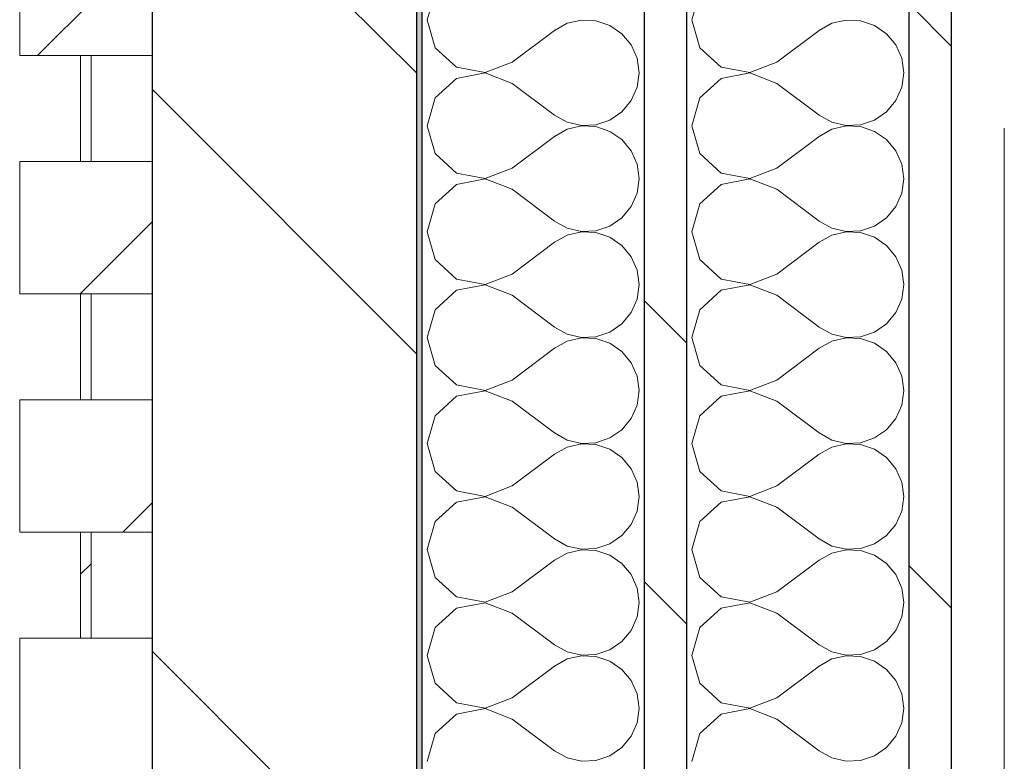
# Model space of a CAD drawing. Header units: millimetres. Extents: x 14199 to 94954, y 30513 to 87642.
# Tile 62 of 72: x 17304 to 17490, y 48570 to 48710. Entities that reach past the tile are written whole.
import ezdxf

# ---------------------------------------------------------------- set-up
doc = ezdxf.new("R2010")
doc.units = ezdxf.units.MM
doc.header["$MEASUREMENT"] = 0
doc.linetypes.add('Tirets', pattern=[229.305464, 141.111124, -88.19434])
doc.linetypes.add('Wipeout_Contour', pattern=[1000, 0, -1000])
for name, color, linetype in [('Métal _ Charpente.Charp_Couv_Bard_Métal', 7, 'Continuous'), ('Nouveau_Charpente _ Bardage.Charp_Couv_Zinc', 7, 'Continuous'), ('Nouveau_Métal _ Bardage.Charp_Couv_Bard_Métal', 7, 'Continuous')]:
    doc.layers.add(name, color=color, linetype=linetype)
pattern_1 = [(45, (0, 0), (-26.516504, 26.516504), [])]
pattern_2 = [(315, (0, 0), (79.54951, 79.54951), []), (315, (26.52, 26.52), (79.54951, 79.54951), [])]

# ---------------------------------------------------------------- blocks, each defined once
blk = doc.blocks.new('Poutre_2', base_point=(17585.35, 34328.28))
at = {"layer": 'Métal _ Charpente.Charp_Couv_Bard_Métal', "color": 251, "linetype": 'Tirets', "lineweight": 15, "true_color": 0x6a6a6a}
blk.add_line((17490.35, 47860.52), (17490.35, 48758.33), dxfattribs=at)
blk = doc.blocks.new('Mur-rideau_5')
at = {"color": 254, "linetype": 'Wipeout_Contour', "lineweight": 0, "ltscale": 206553.765835}
blk.add_wipeout([(17315.85, 48658.28), (17315.85, 48638.28), (17317.85, 48638.28), (17317.85, 48658.28)], dxfattribs=at).dxf.layer = 'Nouveau_Charpente _ Bardage.Charp_Couv_Zinc'
at = {"layer": 'Nouveau_Charpente _ Bardage.Charp_Couv_Zinc', "linetype": 'Continuous', "lineweight": 15}
h = blk.add_hatch(dxfattribs=at)
h.set_pattern_fill('Bois_massif', color=30, style=0, pattern_type=2)
h.set_pattern_definition(pattern_1)
h.paths.add_polyline_path([(17315.85, 48658.28), (17315.85, 48638.28), (17317.85, 48638.28), (17317.85, 48658.28)])
at = {"layer": 'Nouveau_Charpente _ Bardage.Charp_Couv_Zinc', "color": 33, "linetype": 'Continuous', "lineweight": 15, "true_color": 0xc1976c, "flags": 128}
blk.add_lwpolyline([(17315.85, 48658.28), (17317.85, 48658.28), (17317.85, 48638.28), (17315.85, 48638.28)], close=True, dxfattribs=at)
at = {"color": 254, "linetype": 'Wipeout_Contour', "lineweight": 0, "ltscale": 206638.561937}
blk.add_wipeout([(17304.35, 48683.28), (17304.35, 48658.28), (17329.35, 48658.28), (17329.35, 48683.28)], dxfattribs=at).dxf.layer = 'Nouveau_Charpente _ Bardage.Charp_Couv_Zinc'
at = {"color": 254, "linetype": 'Wipeout_Contour', "lineweight": 0, "ltscale": 206468.984964}
blk.add_wipeout([(17304.35, 48638.28), (17304.35, 48613.28), (17329.35, 48613.28), (17329.35, 48638.28)], dxfattribs=at).dxf.layer = 'Nouveau_Charpente _ Bardage.Charp_Couv_Zinc'
at = {"layer": 'Nouveau_Charpente _ Bardage.Charp_Couv_Zinc', "linetype": 'Continuous', "lineweight": 15}
h = blk.add_hatch(dxfattribs=at)
h.set_pattern_fill('Bois_massif', color=30, style=0, pattern_type=2)
h.set_pattern_definition(pattern_1)
h.paths.add_polyline_path([(17304.35, 48683.28), (17304.35, 48658.28), (17329.35, 48658.28), (17329.35, 48683.28)])
h = blk.add_hatch(dxfattribs=at)
h.set_pattern_fill('Bois_massif', color=30, style=0, pattern_type=2)
h.set_pattern_definition(pattern_1)
h.paths.add_polyline_path([(17304.35, 48638.28), (17304.35, 48613.28), (17329.35, 48613.28), (17329.35, 48638.28)])
at = {"layer": 'Nouveau_Charpente _ Bardage.Charp_Couv_Zinc', "color": 33, "linetype": 'Continuous', "lineweight": 15, "true_color": 0xc1976c, "flags": 128}
for points in [[(17304.35, 48683.28), (17329.35, 48683.28), (17329.35, 48658.28), (17304.35, 48658.28)], [(17304.35, 48638.28), (17329.35, 48638.28), (17329.35, 48613.28), (17304.35, 48613.28)]]:
    blk.add_lwpolyline(points, close=True, dxfattribs=at)
at = {"color": 254, "linetype": 'Wipeout_Contour', "lineweight": 0, "ltscale": 206723.351626}
blk.add_wipeout([(17315.85, 48703.28), (17315.85, 48683.28), (17317.85, 48683.28), (17317.85, 48703.28)], dxfattribs=at).dxf.layer = 'Nouveau_Charpente _ Bardage.Charp_Couv_Zinc'
at = {"color": 254, "linetype": 'Wipeout_Contour', "lineweight": 0, "ltscale": 206384.197684}
blk.add_wipeout([(17315.85, 48613.28), (17315.85, 48593.28), (17317.85, 48593.28), (17317.85, 48613.28)], dxfattribs=at).dxf.layer = 'Nouveau_Charpente _ Bardage.Charp_Couv_Zinc'
at = {"layer": 'Nouveau_Charpente _ Bardage.Charp_Couv_Zinc', "linetype": 'Continuous', "lineweight": 15}
h = blk.add_hatch(dxfattribs=at)
h.set_pattern_fill('Bois_massif', color=30, style=0, pattern_type=2)
h.set_pattern_definition(pattern_1)
h.paths.add_polyline_path([(17315.85, 48703.28), (17315.85, 48683.28), (17317.85, 48683.28), (17317.85, 48703.28)])
h = blk.add_hatch(dxfattribs=at)
h.set_pattern_fill('Bois_massif', color=30, style=0, pattern_type=2)
h.set_pattern_definition(pattern_1)
h.paths.add_polyline_path([(17315.85, 48613.28), (17315.85, 48593.28), (17317.85, 48593.28), (17317.85, 48613.28)])
at = {"layer": 'Nouveau_Charpente _ Bardage.Charp_Couv_Zinc', "color": 33, "linetype": 'Continuous', "lineweight": 15, "true_color": 0xc1976c, "flags": 128}
for points in [[(17315.85, 48703.28), (17317.85, 48703.28), (17317.85, 48683.28), (17315.85, 48683.28)], [(17315.85, 48613.28), (17317.85, 48613.28), (17317.85, 48593.28), (17315.85, 48593.28)]]:
    blk.add_lwpolyline(points, close=True, dxfattribs=at)
at = {"color": 254, "linetype": 'Wipeout_Contour', "lineweight": 0, "ltscale": 206808.156528}
blk.add_wipeout([(17304.35, 48728.28), (17304.35, 48703.28), (17329.35, 48703.28), (17329.35, 48728.28)], dxfattribs=at).dxf.layer = 'Nouveau_Charpente _ Bardage.Charp_Couv_Zinc'
at = {"color": 254, "linetype": 'Wipeout_Contour', "lineweight": 0, "ltscale": 206299.425653}
blk.add_wipeout([(17304.35, 48593.28), (17304.35, 48568.28), (17329.35, 48568.28), (17329.35, 48593.28)], dxfattribs=at).dxf.layer = 'Nouveau_Charpente _ Bardage.Charp_Couv_Zinc'
at = {"layer": 'Nouveau_Charpente _ Bardage.Charp_Couv_Zinc', "linetype": 'Continuous', "lineweight": 15}
h = blk.add_hatch(dxfattribs=at)
h.set_pattern_fill('Bois_massif', color=30, style=0, pattern_type=2)
h.set_pattern_definition(pattern_1)
h.paths.add_polyline_path([(17304.35, 48728.28), (17304.35, 48703.28), (17329.35, 48703.28), (17329.35, 48728.28)])
h = blk.add_hatch(dxfattribs=at)
h.set_pattern_fill('Bois_massif', color=30, style=0, pattern_type=2)
h.set_pattern_definition(pattern_1)
h.paths.add_polyline_path([(17304.35, 48593.28), (17304.35, 48568.28), (17329.35, 48568.28), (17329.35, 48593.28)])
at = {"layer": 'Nouveau_Charpente _ Bardage.Charp_Couv_Zinc', "color": 33, "linetype": 'Continuous', "lineweight": 15, "true_color": 0xc1976c, "flags": 128}
for points in [[(17304.35, 48728.28), (17329.35, 48728.28), (17329.35, 48703.28), (17304.35, 48703.28)], [(17304.35, 48593.28), (17329.35, 48593.28), (17329.35, 48568.28), (17304.35, 48568.28)]]:
    blk.add_lwpolyline(points, close=True, dxfattribs=at)
blk = doc.blocks.new('*X261')
at = {"layer": 'Nouveau_Métal _ Bardage.Charp_Couv_Bard_Métal', "color": 2, "linetype": 'Continuous', "lineweight": 15, "true_color": 0xfee600}
for p, q in [((17432.84, 48715.26), (17431.35, 48710)), ((17431.35, 48710), (17432.84, 48704.74)), ((17460.45, 48709.96), (17457.76, 48709.34)), ((17463.21, 48709.83), (17460.45, 48709.96)), ((17465.82, 48708.94), (17463.21, 48709.83)), ((17447.35, 48702), (17455.35, 48708)), ((17457.76, 48709.34), (17455.35, 48708)), ((17468.09, 48707.38), (17465.82, 48708.94)), ((17469.85, 48705.26), (17468.09, 48707.38)), ((17432.84, 48704.74), (17436.88, 48701.06)), ((17470.97, 48702.73), (17469.85, 48705.26)), ((17471.35, 48700), (17470.97, 48702.73)), ((17436.88, 48701.06), (17442.25, 48700.04)), ((17442.25, 48700.04), (17447.35, 48702)), ((17436.88, 48698.94), (17432.84, 48695.26)), ((17442.25, 48699.96), (17436.88, 48698.94)), ((17447.35, 48698), (17442.25, 48699.96)), ((17470.97, 48697.27), (17471.35, 48700)), ((17447.35, 48698), (17455.35, 48692)), ((17469.85, 48694.74), (17470.97, 48697.27)), ((17432.84, 48695.26), (17431.35, 48690)), ((17468.09, 48692.62), (17469.85, 48694.74)), ((17455.35, 48692), (17457.76, 48690.66)), ((17465.82, 48691.06), (17468.09, 48692.62)), ((17431.35, 48690), (17432.84, 48684.74)), ((17457.76, 48689.34), (17455.35, 48688)), ((17457.76, 48690.66), (17460.45, 48690.04)), ((17460.45, 48689.96), (17457.76, 48689.34)), ((17460.45, 48690.04), (17463.21, 48690.17)), ((17463.21, 48689.83), (17460.45, 48689.96)), ((17463.21, 48690.17), (17465.82, 48691.06)), ((17465.82, 48688.94), (17463.21, 48689.83)), ((17447.35, 48682), (17455.35, 48688)), ((17468.09, 48687.38), (17465.82, 48688.94)), ((17469.85, 48685.26), (17468.09, 48687.38)), ((17432.84, 48684.74), (17436.88, 48681.06)), ((17470.97, 48682.73), (17469.85, 48685.26)), ((17442.25, 48680.04), (17447.35, 48682)), ((17471.35, 48680), (17470.97, 48682.73)), ((17436.88, 48681.06), (17442.25, 48680.04)), ((17442.25, 48679.96), (17436.88, 48678.94)), ((17447.35, 48678), (17442.25, 48679.96)), ((17470.97, 48677.27), (17471.35, 48680)), ((17436.88, 48678.94), (17432.84, 48675.26)), ((17447.35, 48678), (17455.35, 48672)), ((17469.85, 48674.74), (17470.97, 48677.27)), ((17432.84, 48675.26), (17431.35, 48670)), ((17468.09, 48672.62), (17469.85, 48674.74)), ((17465.82, 48671.06), (17468.09, 48672.62)), ((17455.35, 48672), (17457.76, 48670.66)), ((17457.76, 48670.66), (17460.45, 48670.04)), ((17463.21, 48670.17), (17465.82, 48671.06)), ((17431.35, 48670), (17432.84, 48664.74)), ((17457.76, 48669.34), (17455.35, 48668)), ((17460.45, 48669.96), (17457.76, 48669.34)), ((17460.45, 48670.04), (17463.21, 48670.17)), ((17463.21, 48669.83), (17460.45, 48669.96)), ((17465.82, 48668.94), (17463.21, 48669.83)), ((17468.09, 48667.38), (17465.82, 48668.94)), ((17447.35, 48662), (17455.35, 48668)), ((17469.85, 48665.26), (17468.09, 48667.38)), ((17470.97, 48662.73), (17469.85, 48665.26)), ((17432.84, 48664.74), (17436.88, 48661.06)), ((17442.25, 48660.04), (17447.35, 48662)), ((17471.35, 48660), (17470.97, 48662.73)), ((17436.88, 48661.06), (17442.25, 48660.04)), ((17442.25, 48659.96), (17436.88, 48658.94)), ((17447.35, 48658), (17442.25, 48659.96)), ((17470.97, 48657.27), (17471.35, 48660)), ((17436.88, 48658.94), (17432.84, 48655.26)), ((17447.35, 48658), (17455.35, 48652)), ((17469.85, 48654.74), (17470.97, 48657.27)), ((17432.84, 48655.26), (17431.35, 48650)), ((17468.09, 48652.62), (17469.85, 48654.74)), ((17465.82, 48651.06), (17468.09, 48652.62)), ((17455.35, 48652), (17457.76, 48650.66)), ((17457.76, 48650.66), (17460.45, 48650.04)), ((17460.45, 48650.04), (17463.21, 48650.17)), ((17463.21, 48650.17), (17465.82, 48651.06)), ((17431.35, 48650), (17432.84, 48644.74)), ((17457.76, 48649.34), (17455.35, 48648)), ((17460.45, 48649.96), (17457.76, 48649.34)), ((17463.21, 48649.83), (17460.45, 48649.96)), ((17465.82, 48648.94), (17463.21, 48649.83)), ((17468.09, 48647.38), (17465.82, 48648.94)), ((17447.35, 48642), (17455.35, 48648)), ((17469.85, 48645.26), (17468.09, 48647.38)), ((17432.84, 48644.74), (17436.88, 48641.06)), ((17470.97, 48642.73), (17469.85, 48645.26)), ((17471.35, 48640), (17470.97, 48642.73)), ((17436.88, 48641.06), (17442.25, 48640.04)), ((17442.25, 48640.04), (17447.35, 48642)), ((17442.25, 48639.96), (17436.88, 48638.94)), ((17447.35, 48638), (17442.25, 48639.96)), ((17470.97, 48637.27), (17471.35, 48640)), ((17436.88, 48638.94), (17432.84, 48635.26)), ((17447.35, 48638), (17455.35, 48632)), ((17469.85, 48634.74), (17470.97, 48637.27)), ((17432.84, 48635.26), (17431.35, 48630)), ((17468.09, 48632.62), (17469.85, 48634.74)), ((17455.35, 48632), (17457.76, 48630.66)), ((17465.82, 48631.06), (17468.09, 48632.62)), ((17431.35, 48630), (17432.84, 48624.74)), ((17457.76, 48630.66), (17460.45, 48630.04)), ((17460.45, 48629.96), (17457.76, 48629.34)), ((17460.45, 48630.04), (17463.21, 48630.17)), ((17463.21, 48629.83), (17460.45, 48629.96)), ((17463.21, 48630.17), (17465.82, 48631.06)), ((17465.82, 48628.94), (17463.21, 48629.83)), ((17447.35, 48622), (17455.35, 48628)), ((17457.76, 48629.34), (17455.35, 48628)), ((17468.09, 48627.38), (17465.82, 48628.94)), ((17469.85, 48625.26), (17468.09, 48627.38)), ((17432.84, 48624.74), (17436.88, 48621.06)), ((17470.97, 48622.73), (17469.85, 48625.26)), ((17471.35, 48620), (17470.97, 48622.73)), ((17436.88, 48621.06), (17442.25, 48620.04)), ((17442.25, 48620.04), (17447.35, 48622)), ((17436.88, 48618.94), (17432.84, 48615.26)), ((17442.25, 48619.96), (17436.88, 48618.94)), ((17447.35, 48618), (17442.25, 48619.96)), ((17470.97, 48617.27), (17471.35, 48620)), ((17447.35, 48618), (17455.35, 48612)), ((17469.85, 48614.74), (17470.97, 48617.27)), ((17432.84, 48615.26), (17431.35, 48610)), ((17468.09, 48612.62), (17469.85, 48614.74)), ((17455.35, 48612), (17457.76, 48610.66)), ((17465.82, 48611.06), (17468.09, 48612.62)), ((17431.35, 48610), (17432.84, 48604.74)), ((17457.76, 48609.34), (17455.35, 48608)), ((17457.76, 48610.66), (17460.45, 48610.04)), ((17460.45, 48609.96), (17457.76, 48609.34)), ((17460.45, 48610.04), (17463.21, 48610.17)), ((17463.21, 48609.83), (17460.45, 48609.96)), ((17463.21, 48610.17), (17465.82, 48611.06)), ((17465.82, 48608.94), (17463.21, 48609.83)), ((17447.35, 48602), (17455.35, 48608)), ((17468.09, 48607.38), (17465.82, 48608.94)), ((17469.85, 48605.26), (17468.09, 48607.38)), ((17432.84, 48604.74), (17436.88, 48601.06)), ((17470.97, 48602.73), (17469.85, 48605.26)), ((17442.25, 48600.04), (17447.35, 48602)), ((17471.35, 48600), (17470.97, 48602.73)), ((17436.88, 48601.06), (17442.25, 48600.04)), ((17442.25, 48599.96), (17436.88, 48598.94)), ((17447.35, 48598), (17442.25, 48599.96)), ((17470.97, 48597.27), (17471.35, 48600)), ((17436.88, 48598.94), (17432.84, 48595.26)), ((17447.35, 48598), (17455.35, 48592)), ((17469.85, 48594.74), (17470.97, 48597.27)), ((17432.84, 48595.26), (17431.35, 48590)), ((17468.09, 48592.62), (17469.85, 48594.74)), ((17465.82, 48591.06), (17468.09, 48592.62)), ((17455.35, 48592), (17457.76, 48590.66)), ((17457.76, 48590.66), (17460.45, 48590.04)), ((17463.21, 48590.17), (17465.82, 48591.06)), ((17431.35, 48590), (17432.84, 48584.74)), ((17457.76, 48589.34), (17455.35, 48588)), ((17460.45, 48589.96), (17457.76, 48589.34)), ((17460.45, 48590.04), (17463.21, 48590.17)), ((17463.21, 48589.83), (17460.45, 48589.96)), ((17465.82, 48588.94), (17463.21, 48589.83)), ((17468.09, 48587.38), (17465.82, 48588.94)), ((17447.35, 48582), (17455.35, 48588)), ((17469.85, 48585.26), (17468.09, 48587.38)), ((17470.97, 48582.73), (17469.85, 48585.26)), ((17432.84, 48584.74), (17436.88, 48581.06)), ((17442.25, 48580.04), (17447.35, 48582)), ((17471.35, 48580), (17470.97, 48582.73)), ((17436.88, 48581.06), (17442.25, 48580.04)), ((17442.25, 48579.96), (17436.88, 48578.94)), ((17447.35, 48578), (17442.25, 48579.96)), ((17470.97, 48577.27), (17471.35, 48580)), ((17436.88, 48578.94), (17432.84, 48575.26)), ((17447.35, 48578), (17455.35, 48572)), ((17469.85, 48574.74), (17470.97, 48577.27)), ((17432.84, 48575.26), (17431.35, 48570)), ((17468.09, 48572.62), (17469.85, 48574.74)), ((17465.82, 48571.06), (17468.09, 48572.62)), ((17455.35, 48572), (17457.76, 48570.66)), ((17457.76, 48570.66), (17460.45, 48570.04)), ((17463.21, 48570.17), (17465.82, 48571.06)), ((17460.45, 48570.04), (17463.21, 48570.17))]:
    blk.add_line(p, q, dxfattribs=at)
blk = doc.blocks.new('*X266')
at = {"layer": 'Nouveau_Métal _ Bardage.Charp_Couv_Bard_Métal', "color": 2, "linetype": 'Continuous', "lineweight": 15, "true_color": 0xfee600}
for p, q in [((17382.84, 48715.26), (17381.35, 48710)), ((17381.35, 48710), (17382.84, 48704.74)), ((17410.45, 48709.96), (17407.76, 48709.34)), ((17413.21, 48709.83), (17410.45, 48709.96)), ((17415.82, 48708.94), (17413.21, 48709.83)), ((17397.35, 48702), (17405.35, 48708)), ((17407.76, 48709.34), (17405.35, 48708)), ((17418.09, 48707.38), (17415.82, 48708.94)), ((17419.85, 48705.26), (17418.09, 48707.38)), ((17382.84, 48704.74), (17386.88, 48701.06)), ((17420.97, 48702.73), (17419.85, 48705.26)), ((17421.35, 48700), (17420.97, 48702.73)), ((17386.88, 48701.06), (17392.25, 48700.04)), ((17392.25, 48700.04), (17397.35, 48702)), ((17386.88, 48698.94), (17382.84, 48695.26)), ((17392.25, 48699.96), (17386.88, 48698.94)), ((17397.35, 48698), (17392.25, 48699.96)), ((17420.97, 48697.27), (17421.35, 48700)), ((17397.35, 48698), (17405.35, 48692)), ((17419.85, 48694.74), (17420.97, 48697.27)), ((17382.84, 48695.26), (17381.35, 48690)), ((17418.09, 48692.62), (17419.85, 48694.74)), ((17405.35, 48692), (17407.76, 48690.66)), ((17415.82, 48691.06), (17418.09, 48692.62)), ((17381.35, 48690), (17382.84, 48684.74)), ((17407.76, 48689.34), (17405.35, 48688)), ((17407.76, 48690.66), (17410.45, 48690.04)), ((17410.45, 48689.96), (17407.76, 48689.34)), ((17410.45, 48690.04), (17413.21, 48690.17)), ((17413.21, 48689.83), (17410.45, 48689.96)), ((17413.21, 48690.17), (17415.82, 48691.06)), ((17415.82, 48688.94), (17413.21, 48689.83)), ((17397.35, 48682), (17405.35, 48688)), ((17418.09, 48687.38), (17415.82, 48688.94)), ((17419.85, 48685.26), (17418.09, 48687.38)), ((17382.84, 48684.74), (17386.88, 48681.06)), ((17420.97, 48682.73), (17419.85, 48685.26)), ((17392.25, 48680.04), (17397.35, 48682)), ((17421.35, 48680), (17420.97, 48682.73)), ((17386.88, 48681.06), (17392.25, 48680.04)), ((17392.25, 48679.96), (17386.88, 48678.94)), ((17397.35, 48678), (17392.25, 48679.96)), ((17420.97, 48677.27), (17421.35, 48680)), ((17386.88, 48678.94), (17382.84, 48675.26)), ((17397.35, 48678), (17405.35, 48672)), ((17419.85, 48674.74), (17420.97, 48677.27)), ((17382.84, 48675.26), (17381.35, 48670)), ((17418.09, 48672.62), (17419.85, 48674.74)), ((17415.82, 48671.06), (17418.09, 48672.62)), ((17405.35, 48672), (17407.76, 48670.66)), ((17407.76, 48670.66), (17410.45, 48670.04)), ((17413.21, 48670.17), (17415.82, 48671.06)), ((17381.35, 48670), (17382.84, 48664.74)), ((17407.76, 48669.34), (17405.35, 48668)), ((17410.45, 48669.96), (17407.76, 48669.34)), ((17410.45, 48670.04), (17413.21, 48670.17)), ((17413.21, 48669.83), (17410.45, 48669.96)), ((17415.82, 48668.94), (17413.21, 48669.83)), ((17418.09, 48667.38), (17415.82, 48668.94)), ((17397.35, 48662), (17405.35, 48668)), ((17419.85, 48665.26), (17418.09, 48667.38)), ((17420.97, 48662.73), (17419.85, 48665.26)), ((17382.84, 48664.74), (17386.88, 48661.06)), ((17392.25, 48660.04), (17397.35, 48662)), ((17421.35, 48660), (17420.97, 48662.73)), ((17386.88, 48661.06), (17392.25, 48660.04)), ((17392.25, 48659.96), (17386.88, 48658.94)), ((17397.35, 48658), (17392.25, 48659.96)), ((17420.97, 48657.27), (17421.35, 48660)), ((17386.88, 48658.94), (17382.84, 48655.26)), ((17397.35, 48658), (17405.35, 48652)), ((17419.85, 48654.74), (17420.97, 48657.27)), ((17382.84, 48655.26), (17381.35, 48650)), ((17418.09, 48652.62), (17419.85, 48654.74)), ((17415.82, 48651.06), (17418.09, 48652.62)), ((17405.35, 48652), (17407.76, 48650.66)), ((17407.76, 48650.66), (17410.45, 48650.04)), ((17410.45, 48650.04), (17413.21, 48650.17)), ((17413.21, 48650.17), (17415.82, 48651.06)), ((17381.35, 48650), (17382.84, 48644.74)), ((17407.76, 48649.34), (17405.35, 48648)), ((17410.45, 48649.96), (17407.76, 48649.34)), ((17413.21, 48649.83), (17410.45, 48649.96)), ((17415.82, 48648.94), (17413.21, 48649.83)), ((17418.09, 48647.38), (17415.82, 48648.94)), ((17397.35, 48642), (17405.35, 48648)), ((17419.85, 48645.26), (17418.09, 48647.38)), ((17382.84, 48644.74), (17386.88, 48641.06)), ((17420.97, 48642.73), (17419.85, 48645.26)), ((17421.35, 48640), (17420.97, 48642.73)), ((17386.88, 48641.06), (17392.25, 48640.04)), ((17392.25, 48640.04), (17397.35, 48642)), ((17392.25, 48639.96), (17386.88, 48638.94)), ((17397.35, 48638), (17392.25, 48639.96)), ((17420.97, 48637.27), (17421.35, 48640)), ((17386.88, 48638.94), (17382.84, 48635.26)), ((17397.35, 48638), (17405.35, 48632)), ((17419.85, 48634.74), (17420.97, 48637.27)), ((17382.84, 48635.26), (17381.35, 48630)), ((17418.09, 48632.62), (17419.85, 48634.74)), ((17405.35, 48632), (17407.76, 48630.66)), ((17415.82, 48631.06), (17418.09, 48632.62)), ((17381.35, 48630), (17382.84, 48624.74)), ((17407.76, 48630.66), (17410.45, 48630.04)), ((17410.45, 48629.96), (17407.76, 48629.34)), ((17410.45, 48630.04), (17413.21, 48630.17)), ((17413.21, 48629.83), (17410.45, 48629.96)), ((17413.21, 48630.17), (17415.82, 48631.06)), ((17415.82, 48628.94), (17413.21, 48629.83)), ((17397.35, 48622), (17405.35, 48628)), ((17407.76, 48629.34), (17405.35, 48628)), ((17418.09, 48627.38), (17415.82, 48628.94)), ((17419.85, 48625.26), (17418.09, 48627.38)), ((17382.84, 48624.74), (17386.88, 48621.06)), ((17420.97, 48622.73), (17419.85, 48625.26)), ((17421.35, 48620), (17420.97, 48622.73)), ((17386.88, 48621.06), (17392.25, 48620.04)), ((17392.25, 48620.04), (17397.35, 48622)), ((17386.88, 48618.94), (17382.84, 48615.26)), ((17392.25, 48619.96), (17386.88, 48618.94)), ((17397.35, 48618), (17392.25, 48619.96)), ((17420.97, 48617.27), (17421.35, 48620)), ((17397.35, 48618), (17405.35, 48612)), ((17419.85, 48614.74), (17420.97, 48617.27)), ((17382.84, 48615.26), (17381.35, 48610)), ((17418.09, 48612.62), (17419.85, 48614.74)), ((17405.35, 48612), (17407.76, 48610.66)), ((17415.82, 48611.06), (17418.09, 48612.62)), ((17381.35, 48610), (17382.84, 48604.74)), ((17407.76, 48609.34), (17405.35, 48608)), ((17407.76, 48610.66), (17410.45, 48610.04)), ((17410.45, 48609.96), (17407.76, 48609.34)), ((17410.45, 48610.04), (17413.21, 48610.17)), ((17413.21, 48609.83), (17410.45, 48609.96)), ((17413.21, 48610.17), (17415.82, 48611.06)), ((17415.82, 48608.94), (17413.21, 48609.83)), ((17397.35, 48602), (17405.35, 48608)), ((17418.09, 48607.38), (17415.82, 48608.94)), ((17419.85, 48605.26), (17418.09, 48607.38)), ((17382.84, 48604.74), (17386.88, 48601.06)), ((17420.97, 48602.73), (17419.85, 48605.26)), ((17392.25, 48600.04), (17397.35, 48602)), ((17421.35, 48600), (17420.97, 48602.73)), ((17386.88, 48601.06), (17392.25, 48600.04)), ((17392.25, 48599.96), (17386.88, 48598.94)), ((17397.35, 48598), (17392.25, 48599.96)), ((17420.97, 48597.27), (17421.35, 48600)), ((17386.88, 48598.94), (17382.84, 48595.26)), ((17397.35, 48598), (17405.35, 48592)), ((17419.85, 48594.74), (17420.97, 48597.27)), ((17382.84, 48595.26), (17381.35, 48590)), ((17418.09, 48592.62), (17419.85, 48594.74)), ((17415.82, 48591.06), (17418.09, 48592.62)), ((17405.35, 48592), (17407.76, 48590.66)), ((17407.76, 48590.66), (17410.45, 48590.04)), ((17413.21, 48590.17), (17415.82, 48591.06)), ((17381.35, 48590), (17382.84, 48584.74)), ((17407.76, 48589.34), (17405.35, 48588)), ((17410.45, 48589.96), (17407.76, 48589.34)), ((17410.45, 48590.04), (17413.21, 48590.17)), ((17413.21, 48589.83), (17410.45, 48589.96)), ((17415.82, 48588.94), (17413.21, 48589.83)), ((17418.09, 48587.38), (17415.82, 48588.94)), ((17397.35, 48582), (17405.35, 48588)), ((17419.85, 48585.26), (17418.09, 48587.38)), ((17420.97, 48582.73), (17419.85, 48585.26)), ((17382.84, 48584.74), (17386.88, 48581.06)), ((17392.25, 48580.04), (17397.35, 48582)), ((17421.35, 48580), (17420.97, 48582.73)), ((17386.88, 48581.06), (17392.25, 48580.04)), ((17392.25, 48579.96), (17386.88, 48578.94)), ((17397.35, 48578), (17392.25, 48579.96)), ((17420.97, 48577.27), (17421.35, 48580)), ((17386.88, 48578.94), (17382.84, 48575.26)), ((17397.35, 48578), (17405.35, 48572)), ((17419.85, 48574.74), (17420.97, 48577.27)), ((17382.84, 48575.26), (17381.35, 48570)), ((17418.09, 48572.62), (17419.85, 48574.74)), ((17415.82, 48571.06), (17418.09, 48572.62)), ((17405.35, 48572), (17407.76, 48570.66)), ((17407.76, 48570.66), (17410.45, 48570.04)), ((17413.21, 48570.17), (17415.82, 48571.06)), ((17410.45, 48570.04), (17413.21, 48570.17))]:
    blk.add_line(p, q, dxfattribs=at)
blk = doc.blocks.new('*X271')
at = {"layer": 'Nouveau_Métal _ Bardage.Charp_Couv_Bard_Métal', "linetype": 'Continuous', "lineweight": 15, "true_color": 0xc1976c}
blk.add_hatch(color=33, dxfattribs=at).paths.add_polyline_path([(17379.35, 49738.28), (17379.35, 47818.28), (17380.35, 47818.28), (17380.35, 49738.28)])
blk = doc.blocks.new('Mur_5', base_point=(17480.35, 33778.28))
at = {"color": 254, "linetype": 'Wipeout_Contour', "lineweight": 0, "ltscale": 207262.082642}
blk.add_wipeout([(17472.35, 49738.28), (17472.35, 47818.28), (17480.35, 47818.28), (17480.35, 49738.28)], dxfattribs=at).dxf.layer = 'Nouveau_Métal _ Bardage.Charp_Couv_Bard_Métal'
at = {"layer": 'Nouveau_Métal _ Bardage.Charp_Couv_Bard_Métal', "linetype": 'Continuous', "lineweight": 15, "true_color": 0x2e45b3}
h = blk.add_hatch(dxfattribs=at)
h.set_pattern_fill('Acier', color=175, style=0, pattern_type=2)
h.set_pattern_definition(pattern_2)
h.paths.add_polyline_path([(17472.35, 49738.28), (17472.35, 47818.28), (17480.35, 47818.28), (17480.35, 49738.28)])
at = {"layer": 'Nouveau_Métal _ Bardage.Charp_Couv_Bard_Métal', "color": 7, "linetype": 'Continuous', "lineweight": 25, "flags": 128}
blk.add_lwpolyline([(17480.35, 47818.28), (17480.35, 49738.28)], dxfattribs=at)
at = {"color": 254, "linetype": 'Wipeout_Contour', "lineweight": 0, "ltscale": 207228.380168}
blk.add_wipeout([(17430.35, 49738.28), (17430.35, 47818.28), (17472.35, 47818.28), (17472.35, 49738.28)], dxfattribs=at).dxf.layer = 'Nouveau_Métal _ Bardage.Charp_Couv_Bard_Métal'
at = {"layer": 'Nouveau_Métal _ Bardage.Charp_Couv_Bard_Métal', "color": 7, "linetype": 'Continuous', "lineweight": 25}
blk.add_line((17472.35, 47818.28), (17472.35, 49738.28), dxfattribs=at)
at = {"layer": 'Nouveau_Métal _ Bardage.Charp_Couv_Bard_Métal', "color": 7, "lineweight": 40}
blk.add_blockref('*X261', (0, 0), dxfattribs=at)
at = {"color": 254, "linetype": 'Wipeout_Contour', "lineweight": 0, "ltscale": 207194.691578}
blk.add_wipeout([(17422.35, 49738.28), (17422.35, 47818.28), (17430.35, 47818.28), (17430.35, 49738.28)], dxfattribs=at).dxf.layer = 'Nouveau_Métal _ Bardage.Charp_Couv_Bard_Métal'
at = {"layer": 'Nouveau_Métal _ Bardage.Charp_Couv_Bard_Métal', "linetype": 'Continuous', "lineweight": 15, "true_color": 0x2e45b3}
h = blk.add_hatch(dxfattribs=at)
h.set_pattern_fill('Acier', color=175, style=0, pattern_type=2)
h.set_pattern_definition(pattern_2)
h.paths.add_polyline_path([(17422.35, 49738.28), (17422.35, 47818.28), (17430.35, 47818.28), (17430.35, 49738.28)])
at = {"layer": 'Nouveau_Métal _ Bardage.Charp_Couv_Bard_Métal', "color": 7, "linetype": 'Continuous', "lineweight": 25}
blk.add_line((17430.35, 47818.28), (17430.35, 49738.28), dxfattribs=at)
at = {"color": 254, "linetype": 'Wipeout_Contour', "lineweight": 0, "ltscale": 207161.074945}
blk.add_wipeout([(17380.35, 49738.28), (17380.35, 47818.28), (17422.35, 47818.28), (17422.35, 49738.28)], dxfattribs=at).dxf.layer = 'Nouveau_Métal _ Bardage.Charp_Couv_Bard_Métal'
at = {"layer": 'Nouveau_Métal _ Bardage.Charp_Couv_Bard_Métal', "color": 7, "linetype": 'Continuous', "lineweight": 25}
blk.add_line((17422.35, 47818.28), (17422.35, 49738.28), dxfattribs=at)
at = {"layer": 'Nouveau_Métal _ Bardage.Charp_Couv_Bard_Métal', "color": 7, "lineweight": 40}
blk.add_blockref('*X266', (0, 0), dxfattribs=at)
at = {"color": 254, "linetype": 'Wipeout_Contour', "lineweight": 0, "ltscale": 207132.171129}
blk.add_wipeout([(17379.35, 49738.28), (17379.35, 47818.28), (17380.35, 47818.28), (17380.35, 49738.28)], dxfattribs=at).dxf.layer = 'Nouveau_Métal _ Bardage.Charp_Couv_Bard_Métal'
at = {"layer": 'Nouveau_Métal _ Bardage.Charp_Couv_Bard_Métal', "color": 7, "linetype": 'Continuous', "lineweight": 25}
blk.add_line((17380.35, 47818.28), (17380.35, 49738.28), dxfattribs=at)
at = {"layer": 'Nouveau_Métal _ Bardage.Charp_Couv_Bard_Métal', "color": 7, "lineweight": 40}
blk.add_blockref('*X271', (0, 0), dxfattribs=at)
at = {"color": 254, "linetype": 'Wipeout_Contour', "lineweight": 0, "ltscale": 207097.970116}
blk.add_wipeout([(17379.35, 49738.28), (17329.35, 49738.28), (17329.35, 47818.28), (17379.35, 47818.28)], dxfattribs=at).dxf.layer = 'Nouveau_Métal _ Bardage.Charp_Couv_Bard_Métal'
at = {"layer": 'Nouveau_Métal _ Bardage.Charp_Couv_Bard_Métal', "linetype": 'Continuous', "lineweight": 15, "true_color": 0x2e45b3}
h = blk.add_hatch(dxfattribs=at)
h.set_pattern_fill('Acier', color=175, style=0, pattern_type=2)
h.set_pattern_definition(pattern_2)
h.paths.add_polyline_path([(17379.35, 49738.28), (17329.35, 49738.28), (17329.35, 47818.28), (17379.35, 47818.28)])
at = {"layer": 'Nouveau_Métal _ Bardage.Charp_Couv_Bard_Métal', "color": 7, "linetype": 'Continuous', "lineweight": 25}
blk.add_line((17379.35, 47818.28), (17379.35, 49738.28), dxfattribs=at)
at = {"layer": 'Nouveau_Métal _ Bardage.Charp_Couv_Bard_Métal', "color": 7, "linetype": 'Continuous', "lineweight": 25, "flags": 128}
blk.add_lwpolyline([(17329.35, 49738.28), (17329.35, 47818.28)], dxfattribs=at)

msp = doc.modelspace()

# ---------------------------------------------------------------- block references
at = {"layer": 'Métal _ Charpente.Charp_Couv_Bard_Métal', "color": 251, "lineweight": 15, "true_color": 0x6a6a6a}
msp.add_blockref('Poutre_2', (17585.35, 34328.28), dxfattribs=at)
at = {"layer": 'Nouveau_Charpente _ Bardage.Charp_Couv_Zinc', "linetype": 'Continuous', "lineweight": 0}
msp.add_blockref('Mur-rideau_5', (0, 0), dxfattribs=at)

# ---------------------------------------------------------------- next in the draw order: block references
at = {"layer": 'Nouveau_Métal _ Bardage.Charp_Couv_Bard_Métal', "color": 7, "lineweight": 40}
msp.add_blockref('Mur_5', (17480.35, 33778.28), dxfattribs=at)

doc.saveas('drawing.dxf')
